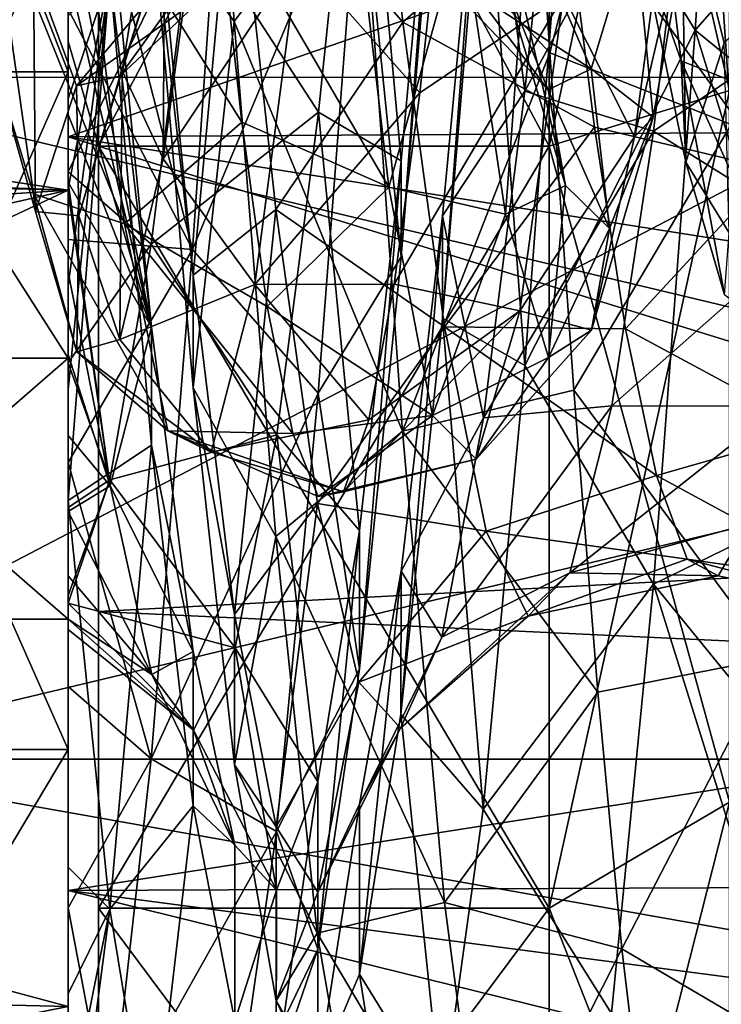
# Model space of a CAD drawing. Header units: metres. Extents: x -46 to 104, y -30 to 30.
# Tile 77 of 127: x 34.34 to 36.67, y -5.67 to -2.39. Entities that reach past the tile are written whole.
import ezdxf

# ---------------------------------------------------------------- set-up
doc = ezdxf.new("R2010")
doc.units = ezdxf.units.M
doc.layers.add('solid_122529', color=7, linetype='CONTINUOUS')

msp = doc.modelspace()

# ---------------------------------------------------------------- linework, layer by layer
at = {"layer": 'solid_122529'}
for points in [[(53.885139, -6.304641, 588.928162), (20.541, 8.649134, 585.423523), (20.541002, -8.649134, 585.423523)], [(53.885139, -6.304641, 588.928162), (53.885139, 6.304641, 588.928162), (20.541, 8.649134, 585.423523)], [(26.533504, -8.264537, 581.025818), (26.533504, 8.264537, 581.025818), (54.407833, 6.304637, 583.955566)], [(26.533504, -8.264537, 581.025818), (54.407833, 6.304637, 583.955566), (54.407833, -6.304637, 583.955566)], [(34.599998, 4.361857, 558.448853), (34.599998, 1.494306, 557.606873), (34.599998, -4.361857, 558.448853)], [(34.599998, 0, 558.900085), (34.599998, 4.361857, 558.448853), (34.599998, -4.361857, 558.448853)], [(34.599998, -4.361857, 577.551147), (34.599998, -1.494306, 578.393127), (34.599998, 4.361857, 577.551147)], [(34.599998, 0, 577.099915), (34.599998, -4.361857, 577.551147), (34.599998, 4.361857, 577.551147)], [(34.599998, 1.494306, 557.606873), (34.599998, -1.494306, 557.606873), (34.599998, -4.361857, 558.448853)], [(14.780071, -2.149723, 578.277588), (14.709624, -2.467081, 578.206055), (34.5, 0, 578.5)], [(34.5, -2.958794, 578.074463), (34.5, 0, 578.5), (14.709624, -2.467081, 578.206055)], [(14.780071, -2.149726, 557.722412), (15, 0, 557.5), (34.5, -2.958794, 557.925537)], [(34.5, -2.958794, 557.925537), (15, 0, 557.5), (34.5, 0, 557.5)], [(33.5, -2.583071, 560.905762), (43, -2.582814, 560.905579), (43, 0, 560.450012)], [(33.5, -2.583071, 560.905762), (43, 0, 560.450012), (33.5, 0, 560.450012)], [(33.5, 0, 575.549988), (43, 0, 575.549988), (43, -2.582814, 575.094421)], [(33.5, -2.583071, 575.094238), (33.5, 0, 575.549988), (43, -2.582814, 575.094421)], [(33.5, -2.565216, 575.047668), (34.5, -2.565216, 575.047668), (34.5, 0, 575.5)], [(33.5, -2.565216, 575.047668), (34.5, 0, 575.5), (33.5, 0, 575.5)], [(33.5, 0, 560.5), (34.5, 0, 560.5), (34.5, -2.565216, 560.952332)], [(33.5, -2.565216, 560.952332), (33.5, 0, 560.5), (34.5, -2.565216, 560.952332)], [(34.5, -2.781611, 559.440674), (34.5, -2.958794, 557.925537), (34.5, 0, 557.5)], [(34.5, -2.781611, 559.440674), (34.5, 0, 557.5), (34.5, 0, 559)], [(34.5, 0, 577), (34.5, 0, 578.5), (34.5, -2.958794, 578.074463)], [(34.5, -2.781611, 576.559326), (34.5, 0, 577), (34.5, -2.958794, 578.074463)], [(34.5, -2.781611, 576.559326), (42.5, 0, 577), (34.5, 0, 577)], [(42.5, -2.732524, 576.575134), (42.5, 0, 577), (34.5, -2.781611, 576.559326)], [(42.499996, -2.7328, 559.424927), (34.5, 0, 559), (42.5, 0, 559)], [(42.499996, -2.7328, 559.424927), (34.5, -2.781611, 559.440674), (34.5, 0, 559)], [(34.5, -2.565216, 575.047668), (34.5, -1.952477, 572.054382), (34.5, 0, 572.5)], [(34.5, -2.565216, 575.047668), (34.5, 0, 572.5), (34.5, 0, 575.5)], [(34.5, -2.565216, 560.952332), (34.5, 0, 560.5), (34.5, -1.952477, 563.945618)], [(61.599998, -2.929007, 578.083191), (61.599998, 0, 578.5), (34.599998, -1.494306, 578.393127)], [(36.099998, 0, 558.900024), (34.599998, 0, 558.900085), (34.599998, -2.812257, 559.345581)], [(36.099998, -2.812055, 559.345398), (36.099998, 0, 558.900024), (34.599998, -2.812257, 559.345581)], [(36.099998, 0, 577.099976), (36.099998, -2.812055, 576.654602), (34.599998, 0, 577.099915)], [(36.099998, 0, 577.099976), (36.700001, 0, 576.5), (36.700001, -2.626644, 576.083984)], [(36.099998, 0, 577.099976), (36.700001, -2.626644, 576.083984), (36.099998, -2.812055, 576.654602)], [(36.099998, -2.812055, 559.345398), (36.700001, -2.626644, 559.916016), (36.700001, 0, 559.5)], [(36.099998, -2.812055, 559.345398), (36.700001, 0, 559.5), (36.099998, 0, 558.900024)], [(34.599998, -2.812257, 559.345581), (34.599998, 0, 558.900085), (34.599998, -4.361857, 558.448853)], [(61.599998, 0, 557.5), (61.599998, -2.929008, 557.916809), (34.599998, -1.494306, 557.606873)], [(34.599998, 0, 577.099915), (34.599998, -2.812257, 576.654419), (34.599998, -4.361857, 577.551147)], [(36.099998, -2.812055, 576.654602), (34.599998, -2.812257, 576.654419), (34.599998, 0, 577.099915)], [(36.156921, -1.725473, 561.794495), (36.724514, -0.34489, 561.19281), (36.585476, -2.426027, 561.630493)], [(36.585476, -2.426027, 561.630493), (36.724514, -0.34489, 561.19281), (37.223068, -1.698659, 561.260803)], [(34.776642, -2.012155, 573.545532), (35.052277, -2.396771, 573.978394), (34.914196, -0.451466, 574.425049)], [(34.914196, -0.451466, 574.425049), (35.052277, -2.396771, 573.978394), (35.473179, -1.826744, 574.566528)], [(36.021717, -1.296619, 574.828003), (36.101807, -2.501114, 574.484375), (36.567112, -0.701465, 574.781006)], [(36.101807, -2.501114, 574.484375), (36.70491, -2.739785, 574.242432), (36.567112, -0.701465, 574.781006)], [(36.567112, -0.701465, 574.781006), (36.70491, -2.739785, 574.242432), (37.133732, -2.024216, 574.117065)], [(34.5, -1.541013, 561.224182), (35.051319, -1.159227, 561.282104), (34.913517, -3.156378, 561.95752)], [(34.913517, -3.156378, 561.95752), (35.051319, -1.159227, 561.282104), (35.470322, -1.823983, 561.820251)], [(35.473499, -1.151686, 572.22876), (35.612583, -2.399296, 571.667725), (35.052422, -1.752673, 572.422058)], [(35.473499, -1.151686, 572.22876), (36.147572, -1.929523, 571.786743), (35.612583, -2.399296, 571.667725)], [(35.473179, -1.826744, 574.566528), (36.101807, -2.501114, 574.484375), (36.021717, -1.296619, 574.828003)], [(36.019222, -2.629575, 564.036194), (36.157337, -1.289482, 563.421387), (35.883766, -1.567327, 562.939392)], [(36.586178, -1.57874, 563.911438), (36.157337, -1.289482, 563.421387), (36.019222, -2.629575, 564.036194)], [(36.710865, -1.313213, 564.349487), (36.855465, -2.654548, 565.170837), (36.395779, -1.339595, 564.711365)], [(36.395779, -1.339595, 564.711365), (36.539463, -2.528625, 565.506897), (36.409813, -2.161162, 565.776245)], [(36.855465, -2.654548, 565.170837), (36.539463, -2.528625, 565.506897), (36.395779, -1.339595, 564.711365)], [(35.331944, -2.69925, 564.080444), (35.470585, -1.363925, 563.440552), (34.913708, -2.052065, 564.125793)], [(35.607452, -2.861055, 563.53772), (35.470585, -1.363925, 563.440552), (35.331944, -2.69925, 564.080444)], [(35.607452, -2.861055, 563.53772), (35.745869, -1.353731, 562.875061), (35.470585, -1.363925, 563.440552)], [(35.607269, -3.180297, 563.027893), (35.745869, -1.353731, 562.875061), (35.607452, -2.861055, 563.53772)], [(35.607269, -3.180297, 563.027893), (35.745674, -1.501219, 562.29187), (35.745869, -1.353731, 562.875061)], [(34.246998, -2.519103, 566.191711), (34.383976, -2.220209, 566.552063), (34.240314, -1.468789, 565.793518)], [(61.599998, -2.929008, 557.916809), (34.599998, -4.361857, 558.448853), (34.599998, -1.494306, 557.606873)], [(61.599998, -2.929007, 578.083191), (34.599998, -1.494306, 578.393127), (34.599998, -4.361857, 577.551147)], [(35.470322, -1.823983, 561.820251), (35.745674, -1.501219, 562.29187), (35.607269, -3.180297, 563.027893)], [(34.5, -2.35632, 561.46637), (34.5, -1.541013, 561.224182), (34.913517, -3.156378, 561.95752)], [(35.883766, -1.567327, 562.939392), (35.883598, -1.738916, 562.362854), (35.745232, -3.384344, 563.16803)], [(35.745384, -3.044277, 563.664246), (35.883766, -1.567327, 562.939392), (35.745232, -3.384344, 563.16803)], [(36.019222, -2.629575, 564.036194), (35.883766, -1.567327, 562.939392), (35.745384, -3.044277, 563.664246)], [(34.234886, -1.668802, 570.057251), (34.409168, -1.577757, 570.667358), (34.263721, -2.51139, 569.815796)], [(34.263721, -2.51139, 569.815796), (34.409168, -1.577757, 570.667358), (34.235134, -2.241355, 570.752136)], [(36.447094, -2.762328, 564.59729), (36.586178, -1.57874, 563.911438), (36.019222, -2.629575, 564.036194)], [(36.447094, -2.762328, 564.59729), (37.074329, -2.336445, 564.449829), (36.586178, -1.57874, 563.911438)], [(34.679562, -2.561722, 569.747375), (34.82375, -1.660549, 570.618835), (34.814957, -2.127888, 569.580505)], [(34.815258, -2.854462, 570.112244), (34.82375, -1.660549, 570.618835), (34.679562, -2.561722, 569.747375)], [(34.815258, -2.854462, 570.112244), (34.958942, -1.789284, 571.067261), (34.82375, -1.660549, 570.618835)], [(35.421715, -1.701043, 564.514282), (35.566898, -2.949203, 565.480896), (34.992992, -1.964621, 564.515686)], [(35.810844, -2.07245, 565.11853), (35.566898, -2.949203, 565.480896), (35.421715, -1.701043, 564.514282)], [(36.383831, -2.781215, 570.2052), (36.527077, -1.689167, 571.121643), (36.147633, -2.310586, 571.115234)], [(36.590923, -1.894615, 570.452454), (36.527077, -1.689167, 571.121643), (36.383831, -2.781215, 570.2052)], [(36.585476, -2.426027, 561.630493), (37.223068, -1.698659, 561.260803), (37.142979, -2.880693, 561.67511)], [(35.883598, -1.738916, 562.362854), (36.156921, -1.725473, 561.794495), (36.018841, -3.542385, 562.620728)], [(36.018841, -3.542385, 562.620728), (36.156921, -1.725473, 561.794495), (36.585476, -2.426027, 561.630493)], [(35.052422, -1.752673, 572.422058), (34.9151, -3.242061, 572.189941), (34.776718, -1.800314, 572.982483)], [(35.052422, -1.752673, 572.422058), (35.190536, -3.022576, 571.672913), (34.9151, -3.242061, 572.189941)], [(35.612583, -2.399296, 571.667725), (35.190536, -3.022576, 571.672913), (35.052422, -1.752673, 572.422058)], [(35.745232, -3.384344, 563.16803), (35.883598, -1.738916, 562.362854), (36.018841, -3.542385, 562.620728)], [(36.70562, -1.743599, 572.022461), (36.84346, -2.889533, 571.297119), (36.147572, -1.929523, 571.786743)], [(34.776718, -1.800314, 572.982483), (34.9151, -3.242061, 572.189941), (34.776642, -2.012155, 573.545532)], [(35.264839, -2.176222, 571.21167), (34.958942, -1.789284, 571.067261), (34.815258, -2.854462, 570.112244)], [(34.913517, -3.156378, 561.95752), (35.470322, -1.823983, 561.820251), (35.331707, -3.634717, 562.67981)], [(35.052277, -2.396771, 573.978394), (35.612217, -3.76159, 573.683899), (35.473179, -1.826744, 574.566528)], [(35.331707, -3.634717, 562.67981), (35.470322, -1.823983, 561.820251), (35.607269, -3.180297, 563.027893)], [(35.473179, -1.826744, 574.566528), (35.612217, -3.76159, 573.683899), (36.101807, -2.501114, 574.484375)], [(35.669167, -2.635124, 571.009338), (35.753685, -1.849156, 571.546936), (35.264839, -2.176222, 571.21167)], [(36.147633, -2.310586, 571.115234), (35.753685, -1.849156, 571.546936), (35.669167, -2.635124, 571.009338)], [(34.541828, -1.876427, 564.604431), (34.686432, -3.07026, 565.628418), (34.240524, -1.961608, 565.039978)], [(35.077515, -2.732514, 565.078796), (34.686432, -3.07026, 565.628418), (34.541828, -1.876427, 564.604431)], [(34.992992, -1.964621, 564.515686), (35.077515, -2.732514, 565.078796), (34.541828, -1.876427, 564.604431)], [(36.383335, -2.073657, 569.648376), (36.590923, -1.894615, 570.452454), (36.445473, -2.71612, 569.492249)], [(36.445473, -2.71612, 569.492249), (36.590923, -1.894615, 570.452454), (36.383831, -2.781215, 570.2052)], [(36.409813, -2.161162, 565.776245), (36.554001, -2.865008, 566.813599), (36.538876, -1.889348, 566.140869)], [(36.538876, -1.889348, 566.140869), (36.682537, -2.469589, 567.03717), (36.998901, -2.131144, 567.079651)], [(36.554001, -2.865008, 566.813599), (36.682537, -2.469589, 567.03717), (36.538876, -1.889348, 566.140869)], [(35.612583, -2.399296, 571.667725), (36.147572, -1.929523, 571.786743), (36.250546, -2.748591, 571.241577)], [(36.84346, -2.889533, 571.297119), (36.250546, -2.748591, 571.241577), (36.147572, -1.929523, 571.786743)], [(33.5, -1.952477, 572.054382), (34.5, -1.952477, 572.054382), (34.5, -3.518242, 570.805725)], [(33.5, -1.952477, 572.054382), (34.5, -3.518242, 570.805725), (33.5, -3.518242, 570.805725)], [(33.5, -3.518242, 565.194275), (34.5, -3.518242, 565.194275), (34.5, -1.952477, 563.945618)], [(33.5, -3.518242, 565.194275), (34.5, -1.952477, 563.945618), (33.5, -1.952477, 563.945618)], [(34.240524, -1.961608, 565.039978), (34.384209, -2.970482, 566.054321), (34.246998, -2.519103, 566.191711)], [(34.686432, -3.07026, 565.628418), (34.384209, -2.970482, 566.054321), (34.240524, -1.961608, 565.039978)], [(34.5, -2.565216, 575.047668), (34.5, -3.518242, 570.805725), (34.5, -1.952477, 572.054382)], [(34.5, -2.565216, 560.952332), (34.5, -1.952477, 563.945618), (34.5, -3.518242, 565.194275)], [(34.671295, -2.578855, 568.612732), (35.119507, -1.954898, 569.251892), (34.974937, -2.2912, 568.373108)], [(34.671295, -2.578855, 568.612732), (34.814957, -2.127888, 569.580505), (35.119507, -1.954898, 569.251892)], [(35.566898, -2.949203, 565.480896), (35.077515, -2.732514, 565.078796), (34.992992, -1.964621, 564.515686)], [(34.5, -2.014248, 572.483093), (34.638546, -2.006529, 572.90625), (34.776962, -3.415256, 572.053833)], [(34.5, -2.233989, 572.334229), (34.5, -2.014248, 572.483093), (34.776962, -3.415256, 572.053833)], [(34.638416, -2.240836, 573.460327), (34.776962, -3.415256, 572.053833), (34.638546, -2.006529, 572.90625)], [(34.776642, -2.012155, 573.545532), (34.915012, -3.616293, 572.660889), (35.052277, -2.396771, 573.978394)], [(34.9151, -3.242061, 572.189941), (34.915012, -3.616293, 572.660889), (34.776642, -2.012155, 573.545532)], [(35.856598, -2.30496, 568.267639), (36.001747, -2.007491, 569.163818), (36.240105, -2.554959, 568.699585)], [(36.001747, -2.007491, 569.163818), (36.383335, -2.073657, 569.648376), (36.240105, -2.554959, 568.699585)], [(34.5, -2.89739, 564.848633), (34.775871, -3.137924, 564.938354), (34.913708, -2.052065, 564.125793)], [(34.5, -2.14596, 564.315857), (34.5, -2.89739, 564.848633), (34.913708, -2.052065, 564.125793)], [(35.331944, -2.69925, 564.080444), (34.913708, -2.052065, 564.125793), (34.775871, -3.137924, 564.938354)], [(35.810844, -2.07245, 565.11853), (35.95409, -3.039078, 566.166443), (35.566898, -2.949203, 565.480896)], [(36.009121, -2.310328, 565.934448), (35.95409, -3.039078, 566.166443), (35.810844, -2.07245, 565.11853)], [(36.240105, -2.554959, 568.699585), (36.383335, -2.073657, 569.648376), (36.445473, -2.71612, 569.492249)], [(34.679562, -2.561722, 569.747375), (34.814957, -2.127888, 569.580505), (34.671295, -2.578855, 568.612732)], [(14.70908, -2.469373, 557.794495), (14.780071, -2.149726, 557.722412), (34.5, -2.958794, 557.925537)], [(34.5, -2.35632, 561.46637), (34.5, -2.89739, 564.848633), (34.5, -2.14596, 564.315857)], [(36.539463, -2.528625, 565.506897), (36.554001, -2.865008, 566.813599), (36.409813, -2.161162, 565.776245)], [(35.120239, -3.272416, 570.083801), (35.264839, -2.176222, 571.21167), (34.815258, -2.854462, 570.112244)], [(35.669167, -2.635124, 571.009338), (35.264839, -2.176222, 571.21167), (35.120239, -3.272416, 570.083801)], [(34.246998, -2.519103, 566.191711), (34.391186, -3.0292, 567.336853), (34.383976, -2.220209, 566.552063)], [(34.383976, -2.220209, 566.552063), (34.527637, -2.611388, 567.545532), (34.830368, -2.25109, 567.433044)], [(34.391186, -3.0292, 567.336853), (34.527637, -2.611388, 567.545532), (34.383976, -2.220209, 566.552063)], [(35.711449, -2.220756, 567.327148), (36.096874, -2.62415, 567.637939), (35.953644, -2.270068, 566.634705)], [(35.711449, -2.220756, 567.327148), (35.856598, -2.30496, 568.267639), (36.096874, -2.62415, 567.637939)], [(34.5, -2.46411, 572.162048), (34.5, -2.233989, 572.334229), (34.776962, -3.415256, 572.053833)], [(34.5, -2.378817, 573.790649), (34.5, -2.233989, 572.334229), (34.5, -2.46411, 572.162048)], [(34.5, -3.991874, 573.057922), (34.776825, -3.808196, 572.509338), (34.638416, -2.240836, 573.460327)], [(34.5, -3.622113, 573.282104), (34.5, -3.991874, 573.057922), (34.638416, -2.240836, 573.460327)], [(34.5, -3.275861, 573.459717), (34.5, -3.622113, 573.282104), (34.638416, -2.240836, 573.460327)], [(34.5, -2.95317, 573.599426), (34.5, -3.275861, 573.459717), (34.638416, -2.240836, 573.460327)], [(34.5, -2.65457, 573.707764), (34.5, -2.95317, 573.599426), (34.638416, -2.240836, 573.460327)], [(34.5, -2.378817, 573.790649), (34.5, -2.65457, 573.707764), (34.638416, -2.240836, 573.460327)], [(34.527637, -2.611388, 567.545532), (34.974937, -2.2912, 568.373108), (34.830368, -2.25109, 567.433044)], [(34.638416, -2.240836, 573.460327), (34.776825, -3.808196, 572.509338), (34.776962, -3.415256, 572.053833)], [(34.527637, -2.611388, 567.545532), (34.671295, -2.578855, 568.612732), (34.974937, -2.2912, 568.373108)], [(35.953644, -2.270068, 566.634705), (36.154572, -2.942823, 567.028442), (36.009121, -2.310328, 565.934448)], [(35.953644, -2.270068, 566.634705), (36.096874, -2.62415, 567.637939), (36.154572, -2.942823, 567.028442)], [(36.147633, -2.310586, 571.115234), (35.669167, -2.635124, 571.009338), (35.584644, -3.271757, 570.301208)], [(36.002449, -3.360635, 569.936462), (36.147633, -2.310586, 571.115234), (35.584644, -3.271757, 570.301208)], [(35.856598, -2.30496, 568.267639), (36.240105, -2.554959, 568.699585), (36.096874, -2.62415, 567.637939)], [(36.009121, -2.310328, 565.934448), (36.154572, -2.942823, 567.028442), (35.95409, -3.039078, 566.166443)], [(36.383831, -2.781215, 570.2052), (36.147633, -2.310586, 571.115234), (36.002449, -3.360635, 569.936462)], [(34.5, -3.122894, 561.802307), (34.5, -2.89739, 564.848633), (34.5, -2.35632, 561.46637)], [(34.5, -3.122894, 561.802307), (34.5, -2.35632, 561.46637), (34.913517, -3.156378, 561.95752)], [(36.447094, -2.762328, 564.59729), (36.971355, -3.0902, 565.082275), (37.074329, -2.336445, 564.449829)], [(34.5, -2.378817, 573.790649), (34.5, -2.46411, 572.162048), (34.5, -2.65457, 573.707764)], [(34.915012, -3.616293, 572.660889), (35.190357, -4.111919, 572.957581), (35.052277, -2.396771, 573.978394)], [(35.052277, -2.396771, 573.978394), (35.190357, -4.111919, 572.957581), (35.612217, -3.76159, 573.683899)], [(35.612583, -2.399296, 571.667725), (35.751671, -3.413171, 570.74939), (35.190536, -3.022576, 571.672913)], [(35.612583, -2.399296, 571.667725), (36.250546, -2.748591, 571.241577), (35.751671, -3.413171, 570.74939)], [(36.018841, -3.542385, 562.620728), (36.585476, -2.426027, 561.630493), (36.446438, -4.270984, 562.688232)], [(36.446438, -4.270984, 562.688232), (36.585476, -2.426027, 561.630493), (37.062889, -3.969161, 562.294922)], [(36.585476, -2.426027, 561.630493), (37.142979, -2.880693, 561.67511), (37.062889, -3.969161, 562.294922)], [(34.5, -2.958794, 578.074463), (14.709624, -2.467081, 578.206055), (14.681184, -4.235395, 577.60791)], [(14.70908, -2.469373, 557.794495), (34.5, -2.958794, 557.925537), (29, -4.2, 558.376587)], [(34.5, -2.46411, 572.162048), (34.776962, -3.415256, 572.053833), (34.5, -2.706972, 571.959412)], [(34.5, -2.65457, 573.707764), (34.5, -2.46411, 572.162048), (34.5, -2.706972, 571.959412)], [(36.554001, -2.865008, 566.813599), (36.698189, -3.100616, 568.044861), (36.682537, -2.469589, 567.03717)], [(34.384209, -2.970482, 566.054321), (34.391186, -3.0292, 567.336853), (34.246998, -2.519103, 566.191711)], [(35.612217, -3.76159, 573.683899), (36.181896, -3.624372, 573.930115), (36.101807, -2.501114, 574.484375)], [(36.101807, -2.501114, 574.484375), (36.181896, -3.624372, 573.930115), (36.70491, -2.739785, 574.242432)], [(36.096874, -2.62415, 567.637939), (36.240105, -2.554959, 568.699585), (36.300022, -3.086024, 568.283936)], [(36.240105, -2.554959, 568.699585), (36.445473, -2.71612, 569.492249), (36.300022, -3.086024, 568.283936)], [(36.539463, -2.528625, 565.506897), (36.683147, -3.307239, 566.707031), (36.554001, -2.865008, 566.813599)], [(37.000069, -3.559579, 566.457153), (36.683147, -3.307239, 566.707031), (36.539463, -2.528625, 565.506897)], [(36.855465, -2.654548, 565.170837), (37.000069, -3.559579, 566.457153), (36.539463, -2.528625, 565.506897)], [(33.5, -2.565216, 560.952332), (34.5, -2.565216, 560.952332), (34.5, -4.82097, 562.2547)], [(33.5, -2.565216, 560.952332), (34.5, -4.82097, 562.2547), (33.5, -4.82097, 562.2547)], [(33.5, -4.82097, 573.7453), (34.5, -4.82097, 573.7453), (34.5, -2.565216, 575.047668)], [(33.5, -4.82097, 573.7453), (34.5, -2.565216, 575.047668), (33.5, -2.565216, 575.047668)], [(33.5, -2.583071, 575.094238), (43, -2.582814, 575.094421), (43, -4.853569, 573.783081)], [(33.5, -4.853083, 562.216736), (43, -4.853569, 562.216919), (43, -2.582814, 560.905579)], [(33.5, -4.853083, 562.216736), (43, -2.582814, 560.905579), (33.5, -2.583071, 560.905762)], [(33.5, -2.583071, 575.094238), (43, -4.853569, 573.783081), (33.5, -4.853083, 573.783264)], [(34.5, -2.565216, 575.047668), (34.5, -4.82097, 573.7453), (34.5, -3.518242, 570.805725)], [(34.5, -2.565216, 560.952332), (34.5, -3.518242, 565.194275), (34.5, -4.387176, 566.998657)], [(34.5, -4.82097, 562.2547), (34.5, -2.565216, 560.952332), (34.5, -4.387176, 566.998657)], [(34.535374, -3.044224, 568.590393), (34.671295, -2.578855, 568.612732), (34.527637, -2.611388, 567.545532)], [(34.535374, -3.044224, 568.590393), (34.679562, -2.561722, 569.747375), (34.671295, -2.578855, 568.612732)], [(34.671577, -3.456338, 568.814392), (34.679562, -2.561722, 569.747375), (34.535374, -3.044224, 568.590393)], [(34.671577, -3.456338, 568.814392), (34.815258, -2.854462, 570.112244), (34.679562, -2.561722, 569.747375)], [(34.391186, -3.0292, 567.336853), (34.535374, -3.044224, 568.590393), (34.527637, -2.611388, 567.545532)], [(34.5, -2.65457, 573.707764), (34.5, -2.706972, 571.959412), (34.5, -2.931596, 571.749329)], [(34.5, -2.65457, 573.707764), (34.5, -2.931596, 571.749329), (34.5, -2.95317, 573.599426)], [(35.584644, -3.271757, 570.301208), (35.669167, -2.635124, 571.009338), (35.120239, -3.272416, 570.083801)], [(35.881107, -3.717031, 565.031799), (36.019222, -2.629575, 564.036194), (35.745384, -3.044277, 563.664246)], [(36.447094, -2.762328, 564.59729), (36.019222, -2.629575, 564.036194), (35.881107, -3.717031, 565.031799)], [(36.096874, -2.62415, 567.637939), (36.300022, -3.086024, 568.283936), (36.154572, -2.942823, 567.028442)], [(36.099998, -2.812055, 576.654602), (36.700001, -2.626644, 576.083984), (36.700001, -4.996175, 574.876648)], [(36.099998, -5.348846, 560.637939), (36.700001, -4.996175, 561.123352), (36.700001, -2.626644, 559.916016)], [(36.099998, -5.348846, 560.637939), (36.700001, -2.626644, 559.916016), (36.099998, -2.812055, 559.345398)], [(34.776962, -3.415256, 572.053833), (34.5, -2.931596, 571.749329), (34.5, -2.706972, 571.959412)], [(35.193298, -3.77327, 565.099792), (35.331944, -2.69925, 564.080444), (34.775871, -3.137924, 564.938354)], [(35.469036, -4.092316, 564.63092), (35.331944, -2.69925, 564.080444), (35.193298, -3.77327, 565.099792)], [(35.469036, -4.092316, 564.63092), (35.607452, -2.861055, 563.53772), (35.331944, -2.69925, 564.080444)], [(36.445473, -2.71612, 569.492249), (36.383831, -2.781215, 570.2052), (36.240582, -3.424555, 568.932922)], [(36.300022, -3.086024, 568.283936), (36.445473, -2.71612, 569.492249), (36.240582, -3.424555, 568.932922)], [(42.5, -4.041451, 576.041565), (42.5, -2.732524, 576.575134), (34.5, -2.781611, 576.559326)], [(42.499996, -2.7328, 559.424927), (42.5, -4.04178, 559.958618), (34.5, -2.781611, 559.440674)], [(35.077515, -2.732514, 565.078796), (35.162037, -3.345553, 565.807434), (34.686432, -3.07026, 565.628418)], [(35.566898, -2.949203, 565.480896), (35.162037, -3.345553, 565.807434), (35.077515, -2.732514, 565.078796)], [(35.751671, -3.413171, 570.74939), (36.250546, -2.748591, 571.241577), (36.353519, -3.420343, 570.522644)], [(36.181896, -3.624372, 573.930115), (36.842712, -4.516071, 573.106812), (36.70491, -2.739785, 574.242432)], [(36.84346, -2.889533, 571.297119), (36.353519, -3.420343, 570.522644), (36.250546, -2.748591, 571.241577)], [(34.5, -5.290557, 575.280701), (34.5, -2.781611, 576.559326), (34.5, -2.958794, 578.074463)], [(34.5, -2.781611, 559.440674), (34.5, -5.290557, 560.719299), (34.5, -2.958794, 557.925537)], [(42.5, -4.041451, 576.041565), (34.5, -2.781611, 576.559326), (34.5, -5.290557, 575.280701)], [(42.5, -5.256886, 560.694824), (34.5, -5.290557, 560.719299), (34.5, -2.781611, 559.440674)], [(42.5, -4.04178, 559.958618), (42.5, -5.256886, 560.694824), (34.5, -2.781611, 559.440674)], [(36.308006, -3.676815, 565.614624), (36.447094, -2.762328, 564.59729), (35.881107, -3.717031, 565.031799)], [(36.240582, -3.424555, 568.932922), (36.383831, -2.781215, 570.2052), (36.002449, -3.360635, 569.936462)], [(36.308006, -3.676815, 565.614624), (36.971355, -3.0902, 565.082275), (36.447094, -2.762328, 564.59729)], [(36.099998, -2.812055, 559.345398), (34.599998, -2.812257, 559.345581), (34.599998, -5.349147, 560.638245)], [(36.099998, -5.348846, 560.637939), (36.099998, -2.812055, 559.345398), (34.599998, -5.349147, 560.638245)], [(36.099998, -2.812055, 576.654602), (36.099998, -5.348846, 575.362061), (34.599998, -2.812257, 576.654419)], [(34.599998, -2.812257, 559.345581), (34.599998, -4.361857, 558.448853), (34.599998, -6.876038, 560.064636)], [(34.599998, -5.349147, 560.638245), (34.599998, -2.812257, 559.345581), (34.599998, -6.876038, 560.064636)], [(34.599998, -2.812257, 576.654419), (34.599998, -6.876038, 575.935364), (34.599998, -4.361857, 577.551147)], [(34.599998, -2.812257, 576.654419), (34.599998, -5.349147, 575.361755), (34.599998, -6.876038, 575.935364)], [(36.099998, -5.348846, 575.362061), (34.599998, -5.349147, 575.361755), (34.599998, -2.812257, 576.654419)], [(36.099998, -2.812055, 576.654602), (36.700001, -4.996175, 574.876648), (36.099998, -5.348846, 575.362061)], [(35.120239, -3.272416, 570.083801), (34.815258, -2.854462, 570.112244), (34.671577, -3.456338, 568.814392)], [(35.468861, -4.552542, 564.243591), (35.607452, -2.861055, 563.53772), (35.469036, -4.092316, 564.63092)], [(35.468861, -4.552542, 564.243591), (35.607269, -3.180297, 563.027893), (35.607452, -2.861055, 563.53772)], [(36.683147, -3.307239, 566.707031), (36.698189, -3.100616, 568.044861), (36.554001, -2.865008, 566.813599)], [(34.5, -2.89739, 564.848633), (34.5, -3.533747, 565.540405), (34.775871, -3.137924, 564.938354)], [(34.5, -3.122894, 561.802307), (34.5, -3.533747, 565.540405), (34.5, -2.89739, 564.848633)], [(36.84346, -2.889533, 571.297119), (36.981297, -3.758951, 570.256226), (36.353519, -3.420343, 570.522644)], [(34.5, -2.963425, 571.717529), (34.5, -2.931596, 571.749329), (34.638725, -3.943078, 570.664795)], [(34.776962, -3.415256, 572.053833), (34.638725, -3.943078, 570.664795), (34.5, -2.931596, 571.749329)], [(34.5, -2.95317, 573.599426), (34.5, -2.931596, 571.749329), (34.5, -2.963425, 571.717529)], [(61.599998, -5.625468, 576.865906), (61.599998, -2.929007, 578.083191), (34.599998, -4.361857, 577.551147)], [(61.599998, -2.929008, 557.916809), (61.599998, -5.625469, 559.134094), (34.599998, -4.361857, 558.448853)], [(35.566898, -2.949203, 565.480896), (35.712082, -3.708781, 566.864807), (35.162037, -3.345553, 565.807434)], [(35.95409, -3.039078, 566.166443), (35.712082, -3.708781, 566.864807), (35.566898, -2.949203, 565.480896)], [(36.154572, -2.942823, 567.028442), (36.097336, -3.515395, 567.510193), (35.95409, -3.039078, 566.166443)], [(36.154572, -2.942823, 567.028442), (36.300022, -3.086024, 568.283936), (36.097336, -3.515395, 567.510193)], [(34.5, -2.958794, 578.074463), (14.681184, -4.235395, 577.60791), (15.288885, -4.2, 577.623413)], [(34.5, -2.958794, 578.074463), (15.288885, -4.2, 577.623413), (29, -4.2, 577.623413)], [(34.5, -2.958794, 557.925537), (34.5, -5.67702, 559.167175), (29, -4.2, 558.376587)], [(34.5, -2.958794, 578.074463), (29, -4.2, 577.623413), (29, -5.545829, 576.915955)], [(34.5, -5.67702, 576.832825), (34.5, -2.958794, 578.074463), (29, -5.545829, 576.915955)], [(34.384209, -2.970482, 566.054321), (34.527893, -3.497224, 567.384399), (34.391186, -3.0292, 567.336853)], [(34.831032, -3.759461, 567.042175), (34.527893, -3.497224, 567.384399), (34.384209, -2.970482, 566.054321)], [(34.686432, -3.07026, 565.628418), (34.831032, -3.759461, 567.042175), (34.384209, -2.970482, 566.054321)], [(34.5, -2.95317, 573.599426), (34.5, -2.963425, 571.717529), (34.5, -3.231489, 571.426697)], [(34.5, -2.95317, 573.599426), (34.5, -3.231489, 571.426697), (34.5, -3.275861, 573.459717)], [(34.5, -5.290557, 575.280701), (34.5, -2.958794, 578.074463), (34.5, -5.67702, 576.832825)], [(34.5, -5.290557, 560.719299), (34.5, -5.67702, 559.167175), (34.5, -2.958794, 557.925537)], [(34.5, -3.231489, 571.426697), (34.5, -2.963425, 571.717529), (34.638725, -3.943078, 570.664795)], [(34.527893, -3.497224, 567.384399), (34.535374, -3.044224, 568.590393), (34.391186, -3.0292, 567.336853)], [(34.527893, -3.497224, 567.384399), (34.671577, -3.456338, 568.814392), (34.535374, -3.044224, 568.590393)], [(35.190536, -3.022576, 571.672913), (35.053478, -4.371133, 570.993225), (34.9151, -3.242061, 572.189941)], [(35.190536, -3.022576, 571.672913), (35.328651, -4.002085, 570.570923), (35.053478, -4.371133, 570.993225)], [(35.751671, -3.413171, 570.74939), (35.328651, -4.002085, 570.570923), (35.190536, -3.022576, 571.672913)], [(35.745384, -3.044277, 563.664246), (35.745232, -3.384344, 563.16803), (35.606861, -4.703428, 564.439209)], [(35.607006, -4.227626, 564.807251), (35.745384, -3.044277, 563.664246), (35.606861, -4.703428, 564.439209)], [(35.881107, -3.717031, 565.031799), (35.745384, -3.044277, 563.664246), (35.607006, -4.227626, 564.807251)], [(35.95409, -3.039078, 566.166443), (36.097336, -3.515395, 567.510193), (35.712082, -3.708781, 566.864807)], [(35.246559, -3.768996, 566.660339), (34.831032, -3.759461, 567.042175), (34.686432, -3.07026, 565.628418)], [(35.162037, -3.345553, 565.807434), (35.246559, -3.768996, 566.660339), (34.686432, -3.07026, 565.628418)], [(36.300022, -3.086024, 568.283936), (36.240582, -3.424555, 568.932922), (36.097336, -3.515395, 567.510193)], [(36.308006, -3.676815, 565.614624), (36.868385, -3.678331, 565.871033), (36.971355, -3.0902, 565.082275)], [(34.5, -3.86536, 562.24585), (34.5, -3.533747, 565.540405), (34.5, -3.122894, 561.802307)], [(34.5, -3.86536, 562.24585), (34.5, -3.122894, 561.802307), (34.913517, -3.156378, 561.95752)], [(34.5, -3.533747, 565.540405), (34.638031, -3.923498, 566.043884), (34.775871, -3.137924, 564.938354)], [(35.193298, -3.77327, 565.099792), (34.775871, -3.137924, 564.938354), (34.638031, -3.923498, 566.043884)], [(34.5, -3.86536, 562.24585), (34.913517, -3.156378, 561.95752), (34.775719, -4.851651, 563.210876)], [(34.775719, -4.851651, 563.210876), (34.913517, -3.156378, 561.95752), (35.331707, -3.634717, 562.67981)], [(35.331707, -3.634717, 562.67981), (35.607269, -3.180297, 563.027893), (35.468861, -4.552542, 564.243591)], [(34.5, -3.50559, 571.076599), (34.5, -3.231489, 571.426697), (34.638725, -3.943078, 570.664795)], [(34.5, -3.275861, 573.459717), (34.5, -3.231489, 571.426697), (34.5, -3.50559, 571.076599)], [(34.9151, -3.242061, 572.189941), (35.053478, -4.371133, 570.993225), (34.915012, -3.616293, 572.660889)], [(34.5, -3.275861, 573.459717), (34.5, -3.50559, 571.076599), (34.5, -3.622113, 573.282104)], [(34.975636, -3.830752, 568.613403), (35.120239, -3.272416, 570.083801), (34.671577, -3.456338, 568.814392)], [(35.500122, -3.722976, 569.462708), (35.120239, -3.272416, 570.083801), (34.975636, -3.830752, 568.613403)], [(35.500122, -3.722976, 569.462708), (35.584644, -3.271757, 570.301208), (35.120239, -3.272416, 570.083801)], [(36.002449, -3.360635, 569.936462), (35.584644, -3.271757, 570.301208), (35.500122, -3.722976, 569.462708)], [(35.712082, -3.708781, 566.864807), (35.246559, -3.768996, 566.660339), (35.162037, -3.345553, 565.807434)], [(36.002449, -3.360635, 569.936462), (35.500122, -3.722976, 569.462708), (35.4156, -3.96321, 568.54126)], [(35.857265, -3.853941, 568.436829), (36.002449, -3.360635, 569.936462), (35.4156, -3.96321, 568.54126)], [(36.240582, -3.424555, 568.932922), (36.002449, -3.360635, 569.936462), (35.857265, -3.853941, 568.436829)], [(35.606861, -4.703428, 564.439209), (35.745232, -3.384344, 563.16803), (35.88076, -5.019128, 563.96344)], [(35.745232, -3.384344, 563.16803), (36.018841, -3.542385, 562.620728), (35.88076, -5.019128, 563.96344)], [(34.776962, -3.415256, 572.053833), (34.915379, -4.494446, 570.810242), (34.638725, -3.943078, 570.664795)], [(34.776825, -3.808196, 572.509338), (34.915379, -4.494446, 570.810242), (34.776962, -3.415256, 572.053833)], [(35.751671, -3.413171, 570.74939), (35.890755, -4.094541, 569.563232), (35.328651, -4.002085, 570.570923)], [(35.751671, -3.413171, 570.74939), (36.353519, -3.420343, 570.522644), (36.45649, -3.908775, 569.668518)], [(35.751671, -3.413171, 570.74939), (36.45649, -3.908775, 569.668518), (35.890755, -4.094541, 569.563232)], [(36.097336, -3.515395, 567.510193), (36.240582, -3.424555, 568.932922), (35.857265, -3.853941, 568.436829)], [(36.981297, -3.758951, 570.256226), (36.45649, -3.908775, 569.668518), (36.353519, -3.420343, 570.522644)], [(34.975636, -3.830752, 568.613403), (34.671577, -3.456338, 568.814392), (34.527893, -3.497224, 567.384399)], [(34.5, -3.77591, 570.656616), (34.5, -3.50559, 571.076599), (34.638725, -3.943078, 570.664795)], [(34.5, -3.622113, 573.282104), (34.5, -3.50559, 571.076599), (34.5, -3.77591, 570.656616)], [(34.831032, -3.759461, 567.042175), (34.975636, -3.830752, 568.613403), (34.527893, -3.497224, 567.384399)], [(33.5, -3.518242, 570.805725), (34.5, -3.518242, 570.805725), (34.5, -4.387176, 569.001343)], [(33.5, -3.518242, 570.805725), (34.5, -4.387176, 569.001343), (33.5, -4.387176, 569.001343)], [(33.5, -4.387176, 566.998657), (34.5, -4.387176, 566.998657), (34.5, -3.518242, 565.194275)], [(33.5, -4.387176, 566.998657), (34.5, -3.518242, 565.194275), (33.5, -3.518242, 565.194275)], [(34.5, -4.82097, 573.7453), (34.5, -4.387176, 569.001343), (34.5, -3.518242, 570.805725)], [(34.5, -3.533747, 565.540405), (34.5, -4.015421, 566.356812), (34.638031, -3.923498, 566.043884)], [(34.5, -3.86536, 562.24585), (34.5, -4.015421, 566.356812), (34.5, -3.533747, 565.540405)], [(36.097336, -3.515395, 567.510193), (35.857265, -3.853941, 568.436829), (35.712082, -3.708781, 566.864807)], [(35.88076, -5.019128, 563.96344), (36.018841, -3.542385, 562.620728), (36.446438, -4.270984, 562.688232)], [(34.5, -3.622113, 573.282104), (34.5, -3.77591, 570.656616), (34.5, -3.991874, 573.057922)], [(34.775719, -4.851651, 563.210876), (35.331707, -3.634717, 562.67981), (35.193089, -5.093719, 564.054138)], [(34.915012, -3.616293, 572.660889), (35.053383, -4.871722, 571.326843), (35.190357, -4.111919, 572.957581)], [(35.053478, -4.371133, 570.993225), (35.053383, -4.871722, 571.326843), (34.915012, -3.616293, 572.660889)], [(35.193089, -5.093719, 564.054138), (35.331707, -3.634717, 562.67981), (35.468861, -4.552542, 564.243591)], [(35.612217, -3.76159, 573.683899), (36.261986, -4.629909, 573.183289), (36.181896, -3.624372, 573.930115)], [(36.181896, -3.624372, 573.930115), (36.261986, -4.629909, 573.183289), (36.842712, -4.516071, 573.106812)], [(36.308006, -3.676815, 565.614624), (35.881107, -3.717031, 565.031799), (35.742992, -4.447373, 566.312622)], [(36.168922, -4.233112, 566.86438), (36.308006, -3.676815, 565.614624), (35.742992, -4.447373, 566.312622)], [(36.168922, -4.233112, 566.86438), (36.868385, -3.678331, 565.871033), (36.308006, -3.676815, 565.614624)], [(36.168922, -4.233112, 566.86438), (36.765411, -4.069314, 566.773987), (36.868385, -3.678331, 565.871033)], [(35.4156, -3.96321, 568.54126), (35.500122, -3.722976, 569.462708), (34.975636, -3.830752, 568.613403)], [(35.712082, -3.708781, 566.864807), (35.331078, -3.978846, 567.589172), (35.246559, -3.768996, 566.660339)], [(35.712082, -3.708781, 566.864807), (35.857265, -3.853941, 568.436829), (35.331078, -3.978846, 567.589172)], [(35.742992, -4.447373, 566.312622), (35.881107, -3.717031, 565.031799), (35.607006, -4.227626, 564.807251)], [(35.4156, -3.96321, 568.54126), (34.975636, -3.830752, 568.613403), (34.831032, -3.759461, 567.042175)], [(35.331078, -3.978846, 567.589172), (35.4156, -3.96321, 568.54126), (34.831032, -3.759461, 567.042175)], [(35.246559, -3.768996, 566.660339), (35.331078, -3.978846, 567.589172), (34.831032, -3.759461, 567.042175)], [(35.190357, -4.111919, 572.957581), (35.751251, -5.330237, 572.247925), (35.612217, -3.76159, 573.683899)], [(35.612217, -3.76159, 573.683899), (35.751251, -5.330237, 572.247925), (36.261986, -4.629909, 573.183289)], [(36.981297, -3.758951, 570.256226), (37.119137, -4.268655, 568.999451), (36.45649, -3.908775, 569.668518)], [(34.5, -4.028343, 570.154419), (34.5, -3.77591, 570.656616), (34.638725, -3.943078, 570.664795)], [(34.5, -3.991874, 573.057922), (34.5, -3.77591, 570.656616), (34.5, -4.028343, 570.154419)], [(35.054657, -4.482015, 566.399841), (35.193298, -3.77327, 565.099792), (34.638031, -3.923498, 566.043884)], [(35.330624, -4.928709, 566.049255), (35.193298, -3.77327, 565.099792), (35.054657, -4.482015, 566.399841)], [(35.330624, -4.928709, 566.049255), (35.469036, -4.092316, 564.63092), (35.193298, -3.77327, 565.099792)], [(34.5, -3.991874, 573.057922), (34.638618, -5.352924, 571.586365), (34.776825, -3.808196, 572.509338)], [(34.638618, -5.352924, 571.586365), (34.91523, -5.008142, 571.123291), (34.776825, -3.808196, 572.509338)], [(34.776825, -3.808196, 572.509338), (34.91523, -5.008142, 571.123291), (34.915379, -4.494446, 570.810242)], [(34.5, -4.611594, 562.840637), (34.5, -4.015421, 566.356812), (34.5, -3.86536, 562.24585)], [(34.5, -4.611594, 562.840637), (34.5, -3.86536, 562.24585), (34.775719, -4.851651, 563.210876)], [(35.857265, -3.853941, 568.436829), (35.4156, -3.96321, 568.54126), (35.331078, -3.978846, 567.589172)], [(34.5, -4.307774, 567.217712), (34.5, -4.333981, 567.340271), (34.638031, -3.923498, 566.043884)], [(35.054657, -4.482015, 566.399841), (34.638031, -3.923498, 566.043884), (34.5, -4.333981, 567.340271)], [(34.5, -4.015421, 566.356812), (34.5, -4.307774, 567.217712), (34.638031, -3.923498, 566.043884)], [(35.890755, -4.094541, 569.563232), (36.45649, -3.908775, 569.668518), (36.559464, -4.187709, 568.724976)], [(37.119137, -4.268655, 568.999451), (36.559464, -4.187709, 568.724976), (36.45649, -3.908775, 569.668518)], [(34.5, -4.028343, 570.154419), (34.638725, -3.943078, 570.664795), (34.77737, -4.571238, 569.323914)], [(34.915379, -4.494446, 570.810242), (34.77737, -4.571238, 569.323914), (34.638725, -3.943078, 570.664795)], [(34.5, -3.991874, 573.057922), (34.5, -4.028343, 570.154419), (34.5, -4.242376, 569.556335)], [(34.5, -4.381326, 572.778381), (34.5, -3.991874, 573.057922), (34.5, -4.242376, 569.556335)], [(34.5, -5.213028, 571.992126), (34.638618, -5.352924, 571.586365), (34.5, -3.991874, 573.057922)], [(34.5, -4.791876, 572.427246), (34.5, -3.991874, 573.057922), (34.5, -4.381326, 572.778381)], [(34.5, -4.791876, 572.427246), (34.5, -5.213028, 571.992126), (34.5, -3.991874, 573.057922)], [(36.446438, -4.270984, 562.688232), (37.062889, -3.969161, 562.294922), (36.9828, -4.92871, 563.099976)], [(34.5, -4.611594, 562.840637), (34.5, -4.307774, 567.217712), (34.5, -4.015421, 566.356812)], [(34.5, -4.242376, 569.556335), (34.5, -4.028343, 570.154419), (34.77737, -4.571238, 569.323914)], [(35.328651, -4.002085, 570.570923), (35.19186, -5.078638, 569.507874), (35.053478, -4.371133, 570.993225)], [(35.328651, -4.002085, 570.570923), (35.466763, -4.597092, 569.221924), (35.19186, -5.078638, 569.507874)], [(35.890755, -4.094541, 569.563232), (35.466763, -4.597092, 569.221924), (35.328651, -4.002085, 570.570923)], [(42.5, -5.256567, 575.305359), (42.5, -4.041451, 576.041565), (34.5, -5.290557, 575.280701)], [(35.330452, -5.485559, 565.821716), (35.469036, -4.092316, 564.63092), (35.330624, -4.928709, 566.049255)], [(35.330452, -5.485559, 565.821716), (35.468861, -4.552542, 564.243591), (35.469036, -4.092316, 564.63092)], [(35.890755, -4.094541, 569.563232), (36.029839, -4.377028, 568.224731), (35.466763, -4.597092, 569.221924)], [(35.890755, -4.094541, 569.563232), (36.559464, -4.187709, 568.724976), (36.029839, -4.377028, 568.224731)], [(36.168922, -4.233112, 566.86438), (36.662437, -4.242196, 567.742554), (36.765411, -4.069314, 566.773987)], [(37.256977, -4.369868, 567.647034), (36.765411, -4.069314, 566.773987), (36.662437, -4.242196, 567.742554)], [(35.053383, -4.871722, 571.326843), (35.328438, -5.432207, 571.460693), (35.190357, -4.111919, 572.957581)], [(35.190357, -4.111919, 572.957581), (35.328438, -5.432207, 571.460693), (35.751251, -5.330237, 572.247925)], [(36.029839, -4.377028, 568.224731), (36.559464, -4.187709, 568.724976), (36.662437, -4.242196, 567.742554)], [(37.256977, -4.369868, 567.647034), (36.662437, -4.242196, 567.742554), (36.559464, -4.187709, 568.724976)], [(37.119137, -4.268655, 568.999451), (37.256977, -4.369868, 567.647034), (36.559464, -4.187709, 568.724976)], [(34.5, -5.67702, 559.167175), (29, -5.546293, 559.084351), (29, -4.2, 558.376587)], [(35.607006, -4.227626, 564.807251), (35.606861, -4.703428, 564.439209), (35.468491, -5.568974, 566.053711)], [(35.468624, -5.003249, 566.25824), (35.607006, -4.227626, 564.807251), (35.468491, -5.568974, 566.053711)], [(35.742992, -4.447373, 566.312622), (35.607006, -4.227626, 564.807251), (35.468624, -5.003249, 566.25824)], [(34.5, -4.386836, 568.855103), (34.5, -4.242376, 569.556335), (34.77737, -4.571238, 569.323914)], [(34.5, -4.381326, 572.778381), (34.5, -4.242376, 569.556335), (34.5, -4.386836, 568.855103)], [(36.168922, -4.233112, 566.86438), (35.742992, -4.447373, 566.312622), (35.604877, -4.750432, 567.755554)], [(36.029839, -4.377028, 568.224731), (36.168922, -4.233112, 566.86438), (35.604877, -4.750432, 567.755554)], [(36.029839, -4.377028, 568.224731), (36.662437, -4.242196, 567.742554), (36.168922, -4.233112, 566.86438)], [(35.88076, -5.019128, 563.96344), (36.446438, -4.270984, 562.688232), (36.307404, -5.70015, 564.263062)], [(36.307404, -5.70015, 564.263062), (36.446438, -4.270984, 562.688232), (36.90271, -5.728173, 564.064209)], [(36.446438, -4.270984, 562.688232), (36.9828, -4.92871, 563.099976), (36.90271, -5.728173, 564.064209)], [(34.5, -4.611594, 562.840637), (34.5, -4.333981, 567.340271), (34.5, -4.307774, 567.217712)], [(34.916012, -4.756873, 567.854858), (34.5, -4.333981, 567.340271), (34.5, -4.42137, 568.062927)], [(34.5, -4.611594, 562.840637), (34.5, -4.42137, 568.062927), (34.5, -4.333981, 567.340271)], [(34.916012, -4.756873, 567.854858), (35.054657, -4.482015, 566.399841), (34.5, -4.333981, 567.340271)], [(33.5, -4.387176, 569.001343), (34.5, -4.387176, 569.001343), (34.5, -4.387176, 566.998657)], [(33.5, -4.387176, 569.001343), (34.5, -4.387176, 566.998657), (33.5, -4.387176, 566.998657)], [(34.5, -4.381326, 572.778381), (34.5, -4.386836, 568.855103), (34.5, -4.42137, 568.062927)], [(34.5, -4.611594, 562.840637), (34.5, -4.381326, 572.778381), (34.5, -4.42137, 568.062927)], [(34.5, -4.611594, 562.840637), (34.5, -4.791876, 572.427246), (34.5, -4.381326, 572.778381)], [(34.5, -4.386836, 568.855103), (34.916012, -4.756873, 567.854858), (34.5, -4.42137, 568.062927)], [(34.5, -4.386836, 568.855103), (34.77737, -4.571238, 569.323914), (34.916012, -4.756873, 567.854858)], [(34.5, -4.82097, 573.7453), (34.5, -4.387176, 566.998657), (34.5, -4.387176, 569.001343)], [(34.5, -4.82097, 573.7453), (34.5, -4.82097, 562.2547), (34.5, -4.387176, 566.998657)], [(61.599998, -5.625469, 559.134094), (34.599998, -6.876038, 560.064636), (34.599998, -4.361857, 558.448853)], [(61.599998, -5.625468, 576.865906), (34.599998, -4.361857, 577.551147), (34.599998, -6.876038, 575.935364)], [(35.053478, -4.371133, 570.993225), (35.19186, -5.078638, 569.507874), (35.053383, -4.871722, 571.326843)], [(36.029839, -4.377028, 568.224731), (35.604877, -4.750432, 567.755554), (35.466763, -4.597092, 569.221924)], [(35.604877, -4.750432, 567.755554), (35.742992, -4.447373, 566.312622), (35.468624, -5.003249, 566.25824)], [(35.192207, -5.289531, 567.655762), (35.054657, -4.482015, 566.399841), (34.916012, -4.756873, 567.854858)], [(35.192207, -5.289531, 567.655762), (35.330624, -4.928709, 566.049255), (35.054657, -4.482015, 566.399841)], [(34.915379, -4.494446, 570.810242), (35.053791, -5.139966, 569.295532), (34.77737, -4.571238, 569.323914)], [(34.91523, -5.008142, 571.123291), (35.053791, -5.139966, 569.295532), (34.915379, -4.494446, 570.810242)], [(36.261986, -4.629909, 573.183289), (36.342075, -5.485065, 572.268066), (36.842712, -4.516071, 573.106812)], [(36.342075, -5.485065, 572.268066), (36.980511, -5.860436, 571.482727), (36.842712, -4.516071, 573.106812)], [(35.193089, -5.093719, 564.054138), (35.468861, -4.552542, 564.243591), (35.330452, -5.485559, 565.821716)], [(35.053791, -5.139966, 569.295532), (34.916012, -4.756873, 567.854858), (34.77737, -4.571238, 569.323914)], [(34.5, -5.348463, 563.637085), (34.5, -4.611594, 562.840637), (34.775719, -4.851651, 563.210876)], [(34.5, -5.348463, 563.637085), (34.5, -4.791876, 572.427246), (34.5, -4.611594, 562.840637)], [(35.466763, -4.597092, 569.221924), (35.330242, -5.296342, 567.877136), (35.19186, -5.078638, 569.507874)], [(35.466763, -4.597092, 569.221924), (35.604877, -4.750432, 567.755554), (35.330242, -5.296342, 567.877136)], [(35.751251, -5.330237, 572.247925), (36.342075, -5.485065, 572.268066), (36.261986, -4.629909, 573.183289)], [(35.468491, -5.568974, 566.053711), (35.606861, -4.703428, 564.439209), (35.74268, -6.013895, 565.693848)], [(35.606861, -4.703428, 564.439209), (35.88076, -5.019128, 563.96344), (35.74268, -6.013895, 565.693848)], [(35.604877, -4.750432, 567.755554), (35.468624, -5.003249, 566.25824), (35.330242, -5.296342, 567.877136)], [(35.053791, -5.139966, 569.295532), (35.192207, -5.289531, 567.655762), (34.916012, -4.756873, 567.854858)], [(34.5, -5.348463, 563.637085), (34.5, -5.213028, 571.992126), (34.5, -4.791876, 572.427246)], [(33.5, -4.82097, 562.2547), (34.5, -4.82097, 562.2547), (34.5, -6.495216, 564.250061)], [(33.5, -4.82097, 562.2547), (34.5, -6.495216, 564.250061), (33.5, -6.495216, 564.250061)], [(33.5, -6.495216, 571.749939), (34.5, -6.495216, 571.749939), (34.5, -4.82097, 573.7453)], [(33.5, -6.495216, 571.749939), (34.5, -4.82097, 573.7453), (33.5, -4.82097, 573.7453)], [(34.5, -6.495216, 571.749939), (34.5, -6.495216, 564.250061), (34.5, -4.82097, 562.2547)], [(34.5, -4.82097, 573.7453), (34.5, -6.495216, 571.749939), (34.5, -4.82097, 562.2547)], [(34.5, -5.348463, 563.637085), (34.775719, -4.851651, 563.210876), (34.63792, -6.082909, 564.922241)], [(34.63792, -6.082909, 564.922241), (34.775719, -4.851651, 563.210876), (35.193089, -5.093719, 564.054138)], [(33.5, -4.853083, 573.783264), (43, -4.853569, 573.783081), (43, -6.538646, 571.774414)], [(33.5, -4.853083, 573.783264), (43, -6.538646, 571.774414), (33.5, -6.537959, 571.775513)], [(33.5, -6.537959, 564.224487), (43, -4.853569, 562.216919), (33.5, -4.853083, 562.216736)], [(33.5, -6.537959, 564.224487), (43, -6.538646, 564.225586), (43, -4.853569, 562.216919)], [(35.053383, -4.871722, 571.326843), (35.191753, -5.657383, 569.671997), (35.328438, -5.432207, 571.460693)], [(35.19186, -5.078638, 569.507874), (35.191753, -5.657383, 569.671997), (35.053383, -4.871722, 571.326843)], [(35.192047, -5.889333, 567.609985), (35.330624, -4.928709, 566.049255), (35.192207, -5.289531, 567.655762)], [(35.192047, -5.889333, 567.609985), (35.330452, -5.485559, 565.821716), (35.330624, -4.928709, 566.049255)], [(34.638618, -5.352924, 571.586365), (34.777237, -6.195992, 569.767944), (34.91523, -5.008142, 571.123291)], [(34.777237, -6.195992, 569.767944), (35.053638, -5.724906, 569.435913), (34.91523, -5.008142, 571.123291)], [(34.91523, -5.008142, 571.123291), (35.053638, -5.724906, 569.435913), (35.053791, -5.139966, 569.295532)], [(35.468624, -5.003249, 566.25824), (35.468491, -5.568974, 566.053711), (35.33012, -5.89752, 567.855896)], [(35.330242, -5.296342, 567.877136), (35.468624, -5.003249, 566.25824), (35.33012, -5.89752, 567.855896)], [(36.099998, -5.348846, 575.362061), (36.700001, -4.996175, 574.876648), (36.700001, -6.876645, 572.996155)], [(36.099998, -7.362055, 562.651184), (36.700001, -6.876645, 563.003845), (36.700001, -4.996175, 561.123352)], [(36.099998, -7.362055, 562.651184), (36.700001, -4.996175, 561.123352), (36.099998, -5.348846, 560.637939)], [(35.74268, -6.013895, 565.693848), (35.88076, -5.019128, 563.96344), (36.307404, -5.70015, 564.263062)], [(35.19186, -5.078638, 569.507874), (35.330242, -5.296342, 567.877136), (35.191753, -5.657383, 569.671997)], [(34.63792, -6.082909, 564.922241), (35.193089, -5.093719, 564.054138), (35.05447, -6.059799, 565.810303)], [(35.05447, -6.059799, 565.810303), (35.193089, -5.093719, 564.054138), (35.330452, -5.485559, 565.821716)], [(35.053638, -5.724906, 569.435913), (35.192207, -5.289531, 567.655762), (35.053791, -5.139966, 569.295532)], [(34.5, -5.213028, 571.992126), (34.5, -5.634177, 571.454834), (34.638618, -5.352924, 571.586365)], [(34.5, -5.348463, 563.637085), (34.5, -5.634177, 571.454834), (34.5, -5.213028, 571.992126)], [(42.5, -6.340769, 574.387085), (42.5, -5.256567, 575.305359), (34.5, -5.290557, 575.280701)], [(42.5, -5.256886, 560.694824), (42.500004, -6.341043, 561.61322), (34.5, -5.290557, 560.719299)], [(34.5, -7.281399, 573.289551), (34.5, -5.290557, 575.280701), (34.5, -5.67702, 576.832825)], [(34.5, -5.290557, 560.719299), (34.5, -7.281399, 562.710449), (34.5, -5.67702, 559.167175)], [(42.5, -6.340769, 574.387085), (34.5, -5.290557, 575.280701), (34.5, -7.281399, 573.289551)], [(42.5, -7.265952, 562.689087), (34.5, -7.281399, 562.710449), (34.5, -5.290557, 560.719299)], [(42.500004, -6.341043, 561.61322), (42.5, -7.265952, 562.689087), (34.5, -5.290557, 560.719299)], [(35.053638, -5.724906, 569.435913), (35.192047, -5.889333, 567.609985), (35.192207, -5.289531, 567.655762)], [(35.330242, -5.296342, 567.877136), (35.33012, -5.89752, 567.855896), (35.191753, -5.657383, 569.671997)], [(35.328438, -5.432207, 571.460693), (35.890289, -6.379971, 570.398438), (35.751251, -5.330237, 572.247925)], [(35.751251, -5.330237, 572.247925), (35.890289, -6.379971, 570.398438), (36.342075, -5.485065, 572.268066)], [(34.5, -5.990476, 564.61676), (34.5, -5.348463, 563.637085), (34.63792, -6.082909, 564.922241)], [(34.5, -5.990476, 564.61676), (34.5, -5.634177, 571.454834), (34.5, -5.348463, 563.637085)], [(34.5, -6.40984, 569.946594), (34.777237, -6.195992, 569.767944), (34.638618, -5.352924, 571.586365)], [(34.5, -6.042994, 570.783813), (34.5, -6.40984, 569.946594), (34.638618, -5.352924, 571.586365)], [(34.5, -5.634177, 571.454834), (34.5, -6.042994, 570.783813), (34.638618, -5.352924, 571.586365)], [(36.099998, -5.348846, 560.637939), (34.599998, -5.349147, 560.638245), (34.599998, -7.362306, 562.65155)], [(36.099998, -7.362055, 562.651184), (36.099998, -5.348846, 560.637939), (34.599998, -7.362306, 562.65155)], [(36.099998, -5.348846, 575.362061), (36.099998, -7.362055, 573.348816), (34.599998, -5.349147, 575.361755)], [(34.599998, -5.349147, 560.638245), (34.599998, -6.876038, 560.064636), (34.599998, -8.833162, 562.323242)], [(34.599998, -7.362306, 562.65155), (34.599998, -5.349147, 560.638245), (34.599998, -8.833162, 562.323242)], [(34.599998, -5.349147, 575.361755), (34.599998, -8.833162, 573.676758), (34.599998, -6.876038, 575.935364)], [(34.599998, -5.349147, 575.361755), (34.599998, -7.362306, 573.34845), (34.599998, -8.833162, 573.676758)], [(36.099998, -7.362055, 573.348816), (34.599998, -7.362306, 573.34845), (34.599998, -5.349147, 575.361755)], [(36.099998, -5.348846, 575.362061), (36.700001, -6.876645, 572.996155), (36.099998, -7.362055, 573.348816)], [(35.191753, -5.657383, 569.671997), (35.466518, -6.230851, 569.631531), (35.328438, -5.432207, 571.460693)], [(35.328438, -5.432207, 571.460693), (35.466518, -6.230851, 569.631531), (35.890289, -6.379971, 570.398438)], [(35.05447, -6.059799, 565.810303), (35.330452, -5.485559, 565.821716), (35.192047, -5.889333, 567.609985)], [(35.890289, -6.379971, 570.398438), (36.422165, -6.162065, 571.214233), (36.342075, -5.485065, 572.268066)], [(36.342075, -5.485065, 572.268066), (36.422165, -6.162065, 571.214233), (36.980511, -5.860436, 571.482727)], [(34.5, -5.67702, 576.832825), (29, -5.545829, 576.915955), (29, -6.775782, 576.021118)], [(34.5, -5.67702, 559.167175), (29, -6.776581, 559.979553), (29, -5.546293, 559.084351)], [(35.33012, -5.89752, 567.855896), (35.468491, -5.568974, 566.053711), (35.604599, -6.431159, 567.64563)], [(35.468491, -5.568974, 566.053711), (35.74268, -6.013895, 565.693848), (35.604599, -6.431159, 567.64563)], [(34.5, -5.990476, 564.61676), (34.5, -6.042994, 570.783813), (34.5, -5.634177, 571.454834)], [(61.599998, -7.875339, 574.944702), (61.599998, -5.625468, 576.865906), (34.599998, -6.876038, 575.935364)], [(61.599998, -5.625469, 559.134094), (61.599998, -7.875339, 561.055298), (34.599998, -6.876038, 560.064636)], [(35.191753, -5.657383, 569.671997), (35.33012, -5.89752, 567.855896), (35.466518, -6.230851, 569.631531)]]:
    msp.add_3dface(points, dxfattribs=at)

doc.saveas('drawing.dxf')
